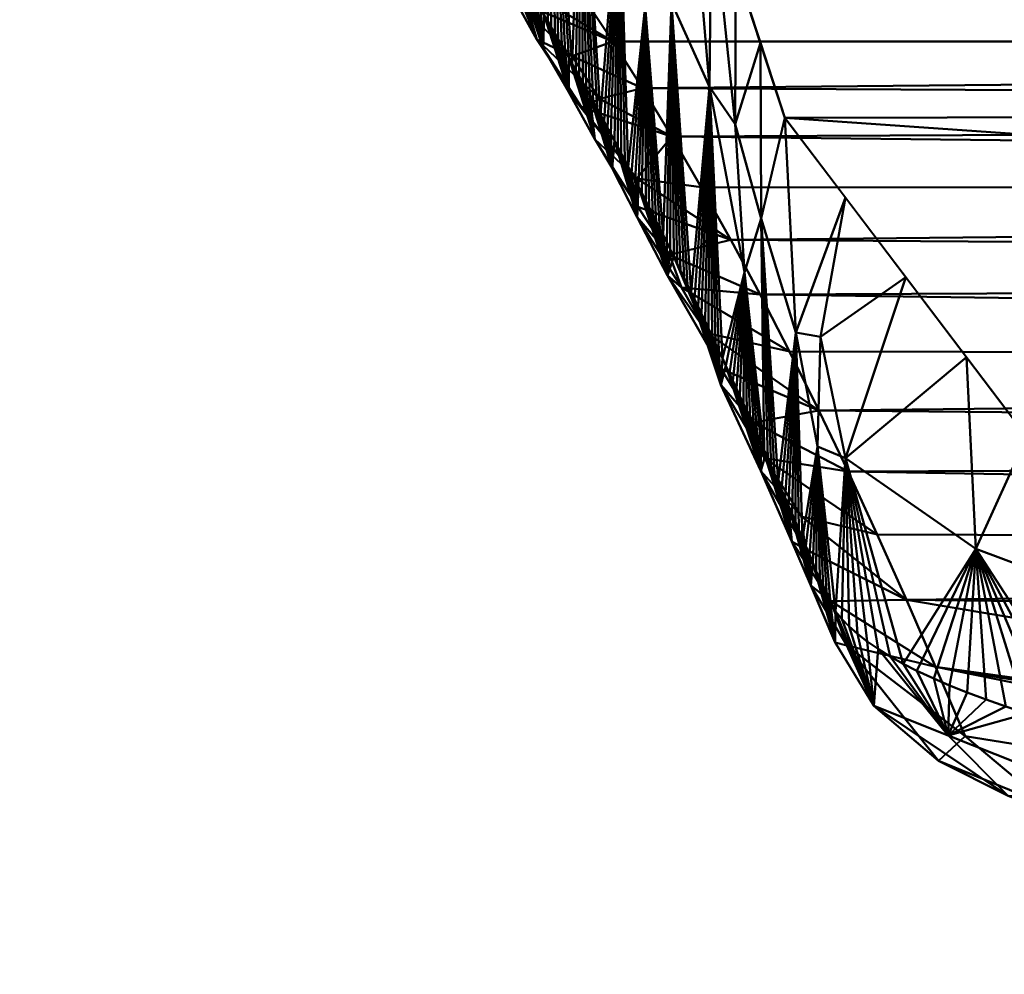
# Model space of a CAD drawing. Header units: millimetres. Extents: x -76 to 132, y -85 to 122.
# Tile 1 of 33: x -23.04 to -15.76, y -84.69 to -77.63. Entities that reach past the tile are written whole.
import ezdxf

# ---------------------------------------------------------------- set-up
doc = ezdxf.new("R2010")
doc.units = ezdxf.units.MM
doc.layers.add('P-SANR-FIXT', color=6, linetype='Continuous', lineweight=30)

# ---------------------------------------------------------------- blocks, each defined once
blk = doc.blocks.new('MODEL - MODEL-3635-View 1')
at = {"layer": 'P-SANR-FIXT', "lineweight": 40}
mesh = blk.add_polyface(dxfattribs=at)
corners = [(21.0471, -69.4147, -34.5494), (20.311, -70.7529, -43.0492), (19.5785, -72.3263, -51.509), (18.8493, -74.1034, -59.9286), (18.1242, -76.0881, -68.3021), (17.4032, -78.2858, -76.6284), (15.7029, -80.6607, -84.7672), (8.6573, -82.1631, -89.5435), (0, -82.2024, -89.6651), (-8.6828, -82.1618, -89.5394), (-15.5924, -80.7165, -84.9496), (-17.3812, -78.3564, -76.8821), (-18.1061, -76.1404, -68.5108), (-18.8357, -74.1387, -60.086), (-19.5693, -72.3472, -51.6144), (-20.3065, -70.7621, -43.1021), (-21.0473, -69.4147, -34.5494)]
mesh.append_faces([[corners[k] for k in face] for face in [(10, 8, 9)]], dxfattribs={"vtx0": -1})
mesh.append_faces([[corners[k] for k in face] for face in [(15, 2, 14), (12, 5, 11)]], dxfattribs={"vtx0": -1, "vtx1": -1})
mesh.append_faces([[corners[k] for k in face] for face in [(8, 10, 6)]], dxfattribs={"vtx0": -1, "vtx1": -1, "vtx2": -1})
mesh.append_faces([[corners[k] for k in face] for face in [(12, 4, 5), (4, 12, 13)]], dxfattribs={"vtx0": -1, "vtx2": -1})
mesh.append_faces([[corners[k] for k in face] for face in [(0, 1, 16), (7, 8, 6)]], dxfattribs={"vtx1": -1})
mesh.append_faces([[corners[k] for k in face] for face in [(2, 3, 14), (1, 2, 15), (15, 16, 1), (13, 14, 3), (3, 4, 13), (5, 6, 11), (10, 11, 6)]], dxfattribs={"vtx1": -1, "vtx2": -1})
mesh = blk.add_polyface(dxfattribs=at)
corners = [(-19.8495, -73.0666, -48.3789), (-19.9379, -71.5546, -47.3583), (-19.7536, -71.9509, -49.4863), (-19.8074, -74.6492, -48.8651), (-19.835, -76.5229, -48.5469), (-19.8609, -76.4845, -48.2469), (-19.757, -76.6393, -49.4467), (-19.783, -76.6003, -49.1468), (-19.6791, -76.7577, -50.3462), (-19.5859, -74.6085, -51.4226), (-19.7051, -76.718, -50.0464), (-19.7311, -76.6785, -49.7466), (-19.5753, -76.9186, -51.5452), (-19.6013, -76.878, -51.2455), (-18.8887, -76.0254, -59.4747), (-19.0966, -76.0458, -57.0737), (-19.1139, -74.6295, -56.8738), (-19.5494, -76.9594, -51.8449), (-19.5234, -77.0004, -52.1445), (-19.4975, -77.0416, -52.4441), (-19.4715, -77.083, -52.7437), (-19.2641, -77.4225, -55.1393), (-19.3015, -75.1119, -54.7076), (-19.2382, -77.4659, -55.4386), (-19.3419, -77.2935, -54.2412), (-19.3678, -77.251, -53.9417), (-19.3159, -77.3363, -54.5406), (-19.29, -77.3793, -54.8399), (-19.3937, -77.2087, -53.6423), (-19.1863, -77.5534, -56.0371), (-19.2123, -77.5095, -55.7378), (-19.3859, -72.7951, -53.7323), (-19.1345, -77.6417, -56.6354), (-19.1604, -77.5974, -56.3363), (-19.0568, -77.7759, -57.5328), (-19.0827, -77.731, -57.2337), (-19.1086, -77.6862, -56.9346), (-19.809, -76.5615, -48.8469), (-19.005, -77.8665, -58.1308), (-19.0309, -77.8211, -57.8318), (-19.4197, -77.1666, -53.3428), (-18.6056, -76.5668, -62.7435), (-18.7443, -78.3361, -61.1419), (-18.8357, -74.1387, -60.086), (-18.6533, -74.6391, -62.1922), (-18.3818, -76.4032, -65.3279), (-18.4709, -75.1395, -64.2984), (-18.4138, -77.5317, -64.9589), (-19.0191, -73.6908, -57.9681), (-19.5693, -72.3472, -51.6144), (-19.2025, -73.2429, -55.8502), (-19.4456, -77.1247, -53.0433), (-18.2204, -77.5038, -67.1917), (-18.1062, -76.1404, -68.5108), (-17.939, -78.1291, -70.4414), (-18.2886, -75.6399, -66.4046), (-19.6532, -76.7976, -50.646), (-19.6272, -76.8377, -50.9458), (-18.9533, -77.9579, -58.7288), (-17.925, -76.6944, -70.6036)]
mesh.append_faces([[corners[k] for k in face] for face in [(6, 3, 11), (12, 9, 17), (19, 9, 20), (21, 22, 23), (26, 22, 27), (24, 22, 26), (27, 22, 21), (4, 3, 37), (32, 15, 36), (31, 9, 49), (51, 22, 40), (37, 3, 7), (56, 9, 57)]], dxfattribs={"vtx0": -1, "vtx1": -1})
mesh.append_faces([[corners[k] for k in face] for face in [(8, 3, 9), (14, 15, 16), (22, 15, 23), (9, 31, 22), (9, 0, 2), (41, 42, 14), (45, 41, 46), (41, 45, 47), (14, 16, 48), (43, 41, 14), (52, 53, 54), (9, 22, 51), (9, 3, 0), (22, 16, 15), (14, 58, 15), (52, 45, 55), (22, 50, 16), (45, 52, 47)]], dxfattribs={"vtx0": -1, "vtx1": -1, "vtx2": -1})
mesh.append_faces([[corners[k] for k in face] for face in [(0, 1, 2), (3, 4, 5), (3, 8, 10), (9, 12, 13), (9, 18, 17), (9, 19, 18), (22, 24, 25), (15, 32, 33), (15, 39, 34), (41, 43, 44), (45, 46, 55), (16, 50, 48), (54, 53, 59)]], dxfattribs={"vtx0": -1, "vtx2": -1})
mesh.append_faces([[corners[k] for k in face] for face in [(6, 7, 3), (10, 11, 3), (25, 28, 22), (29, 30, 15), (30, 23, 15), (34, 35, 15), (35, 36, 15), (33, 29, 15), (38, 39, 15), (28, 40, 22), (31, 50, 22), (2, 49, 9), (48, 43, 14), (51, 20, 9), (56, 8, 9), (13, 57, 9), (55, 53, 52), (44, 46, 41)]], dxfattribs={"vtx1": -1, "vtx2": -1})
mesh = blk.add_polyface(dxfattribs=at)
corners = [(23.0389, -74.19, 0.0524), (19.9376, -74.2394, 11.5266), (11.5074, -74.4782, 19.9206), (0, -74.6085, 22.9929), (-11.5074, -74.4782, 19.9206), (-19.9376, -74.2394, 11.5266), (-23.0389, -74.19, 0.0525), (-22.8189, -74.2222, -2.4816), (-22.599, -74.27, -5.0153), (-22.3791, -74.3334, -7.5488), (-22.1592, -74.4125, -10.0818), (-21.9393, -74.5071, -12.6143), (-21.7196, -74.6173, -15.1461), (-21.4998, -74.7431, -17.6772), (-21.2802, -74.8845, -20.2075), (-21.0606, -75.0415, -22.7369), (-20.8412, -75.214, -25.2653), (-20.6218, -75.4021, -27.7926), (-20.4025, -75.6058, -30.3187), (-20.1833, -75.825, -32.8435), (-19.9643, -76.0598, -35.3669), (-19.7454, -76.3101, -37.8888), (-19.5266, -76.5759, -40.4092), (-19.3079, -76.8572, -42.9279), (-19.0894, -77.1541, -45.4448), (-18.8711, -77.4664, -47.9598), (-18.653, -77.7943, -50.4729), (-18.435, -78.1376, -52.984), (-18.2172, -78.4963, -55.4928), (-17.9996, -78.8705, -57.9995), (-17.7822, -79.2602, -60.5038), (-17.565, -79.6653, -63.0057), (-17.3481, -80.0857, -65.5051), (-17.1313, -80.5216, -68.0018), (-16.9148, -80.9728, -70.4959), (-16.6986, -81.4394, -72.9871), (-16.4826, -81.9213, -75.4754), (-16.2668, -82.4185, -77.9608), (-16.0491, -82.931, -80.4428), (-15.4374, -83.4434, -82.8503), (-14.183, -83.9147, -85.0048), (-12.3719, -84.3032, -86.7406), (-10.1358, -84.5706, -87.9151), (-7.6493, -84.6875, -88.4238), (-5.0998, -84.6913, -88.4404), (-2.5499, -84.6913, -88.4403), (0, -84.6913, -88.4404), (3.923, -84.6914, -88.4405), (7.845, -84.6843, -88.4098), (11.5536, -84.4223, -87.2656), (14.4148, -83.8465, -84.6965), (15.9326, -83.0905, -81.1999), (16.3166, -82.3024, -77.3874), (16.6487, -81.5492, -73.5615), (16.9814, -80.8323, -69.7287), (17.3147, -80.1518, -65.8893), (17.6486, -79.5076, -62.0437), (17.9829, -78.9, -58.1922), (18.3177, -78.3288, -54.3351), (18.653, -77.7943, -50.4729), (18.9887, -77.2963, -46.6058), (19.3247, -76.835, -42.7342), (19.6612, -76.4105, -38.8584), (19.998, -76.0226, -34.9788), (20.335, -75.6716, -31.0957), (20.6724, -75.3573, -27.2095), (21.01, -75.0799, -23.3205), (21.3478, -74.8393, -19.4291), (21.6858, -74.6356, -15.5356), (22.0239, -74.4688, -11.6403), (22.3621, -74.3389, -7.7437), (22.7005, -74.246, -3.846)]
mesh.append_faces([[corners[k] for k in face] for face in [(43, 41, 42), (50, 48, 49)]], dxfattribs={"vtx0": -1})
mesh.append_faces([[corners[k] for k in face] for face in [(10, 70, 9), (13, 68, 12), (1, 5, 0), (71, 8, 70), (70, 10, 69), (62, 22, 61), (63, 21, 62), (61, 24, 60), (67, 14, 66), (65, 18, 64), (64, 19, 63), (23, 61, 22), (55, 33, 54), (53, 36, 52), (60, 25, 59), (58, 28, 57), (57, 30, 56), (56, 31, 55), (48, 50, 47), (52, 47, 51), (25, 60, 24)]], dxfattribs={"vtx0": -1, "vtx1": -1})
mesh.append_faces([[corners[k] for k in face] for face in [(46, 52, 36)]], dxfattribs={"vtx0": -1, "vtx1": -1, "vtx2": -1})
mesh.append_faces([[corners[k] for k in face] for face in [(71, 7, 8), (0, 6, 7), (68, 11, 12), (69, 10, 11), (67, 13, 14), (66, 15, 16), (66, 14, 15), (65, 17, 18), (63, 20, 21), (63, 19, 20), (64, 18, 19), (65, 16, 17), (62, 21, 22), (2, 4, 5), (7, 71, 0), (16, 65, 66), (59, 25, 26), (58, 27, 28), (59, 26, 27), (57, 29, 30), (55, 32, 33), (55, 31, 32), (56, 30, 31), (57, 28, 29), (53, 34, 35), (46, 36, 37), (53, 35, 36), (44, 38, 39), (43, 40, 41), (34, 53, 54), (27, 58, 59), (40, 43, 44)]], dxfattribs={"vtx0": -1, "vtx2": -1})
mesh.append_faces([[corners[k] for k in face] for face in [(3, 4, 2)]], dxfattribs={"vtx1": -1})
mesh.append_faces([[corners[k] for k in face] for face in [(5, 6, 0), (8, 9, 70), (1, 2, 5), (68, 69, 11), (23, 24, 61), (67, 68, 13), (39, 40, 44), (37, 38, 44), (33, 34, 54), (45, 46, 37), (46, 47, 52), (50, 51, 47), (44, 45, 37)]], dxfattribs={"vtx1": -1, "vtx2": -1})
mesh = blk.add_polyface(dxfattribs=at)
corners = [(-19.0966, -76.0458, -57.0737), (-18.9791, -77.9121, -58.4298), (-19.005, -77.8665, -58.1308), (-18.8756, -78.0967, -59.6254), (-18.9015, -78.0502, -59.3266), (-18.8887, -76.0254, -59.4747), (-18.9274, -78.004, -59.0277), (-18.7698, -78.2891, -60.8475), (-18.798, -78.2375, -60.5217), (-18.7443, -78.3361, -61.1419), (-18.8239, -78.1903, -60.223), (-18.6056, -76.5668, -62.7435), (-18.6933, -78.4306, -61.7307), (-18.7188, -78.3832, -61.4363), (-17.7483, -78.4054, -72.6428), (-17.5564, -79.1029, -74.8595), (-17.6804, -79.4978, -73.4277), (-18.6423, -78.5259, -62.3193), (-18.6678, -78.4781, -62.025), (-17.925, -76.6944, -70.6036), (-17.7437, -77.2484, -72.6964), (-18.8497, -78.1434, -59.9242), (-18.5659, -78.6705, -63.202), (-18.5914, -78.6221, -62.9078), (-18.5404, -78.7191, -63.4961), (-18.4138, -77.5317, -64.9589), (-18.6168, -78.5739, -62.6136), (-18.464, -78.8663, -64.3784), (-18.4895, -78.817, -64.0844), (-18.2812, -79.2263, -66.4892), (-18.307, -79.1748, -66.1911), (-18.3845, -79.0215, -65.2968), (-18.4103, -78.9709, -64.9987), (-18.4386, -78.9157, -64.6724), (-18.515, -78.7679, -63.7903), (-18.2038, -79.3822, -67.383), (-18.2296, -79.33, -67.0851), (-18.2204, -77.5038, -67.1917), (-18.1523, -79.4872, -67.9787), (-18.178, -79.4345, -67.6809), (-18.2554, -79.278, -66.7871), (-18.0749, -79.6463, -68.872), (-18.1007, -79.593, -68.5743), (-18.1265, -79.54, -68.2765), (-17.939, -78.1291, -70.4414), (-18.3329, -79.1235, -65.8931), (-18.0233, -79.7535, -69.4673), (-17.9976, -79.8074, -69.7649), (-17.946, -79.9159, -70.36), (-17.9718, -79.8615, -70.0625), (-18.0491, -79.6998, -69.1697), (-17.8688, -80.0803, -71.2523), (-17.8945, -80.0253, -70.9549), (-17.9203, -79.9705, -70.6575), (-17.843, -80.1355, -71.5497), (-18.3587, -79.0724, -65.595), (-17.74, -80.3586, -72.7387), (-17.7658, -80.3025, -72.4415), (-17.6886, -80.4715, -73.333), (-17.7143, -80.4149, -73.0359), (-17.7915, -80.2466, -72.1443), (-17.8173, -80.191, -71.847), (-17.5625, -77.8024, -74.7892), (-18.9533, -77.9579, -58.7288), (-17.6628, -80.5282, -73.6301), (-17.6371, -80.5852, -73.9271)]
mesh.append_faces([[corners[k] for k in face] for face in [(10, 5, 8), (22, 11, 24), (40, 37, 36), (38, 37, 43), (46, 44, 47), (53, 44, 52), (51, 44, 54), (55, 25, 45), (31, 25, 55), (58, 16, 64), (33, 25, 32)]], dxfattribs={"vtx0": -1, "vtx1": -1})
mesh.append_faces([[corners[k] for k in face] for face in [(14, 15, 16), (24, 11, 25), (41, 37, 44), (44, 16, 54), (44, 14, 16), (19, 14, 44), (25, 37, 29)]], dxfattribs={"vtx0": -1, "vtx1": -1, "vtx2": -1})
mesh.append_faces([[corners[k] for k in face] for face in [(0, 1, 2), (5, 9, 7), (11, 12, 13), (11, 13, 9), (14, 19, 20), (5, 10, 21), (11, 22, 23), (11, 23, 26), (25, 27, 28), (25, 29, 30), (25, 31, 32), (11, 26, 17), (5, 21, 3), (37, 38, 39), (37, 39, 35), (37, 41, 42), (44, 46, 50), (44, 53, 48), (44, 50, 41), (16, 58, 59), (16, 59, 56), (16, 60, 61), (25, 34, 24), (0, 63, 1), (16, 65, 64)]], dxfattribs={"vtx0": -1, "vtx2": -1})
mesh.append_faces([[corners[k] for k in face] for face in [(3, 4, 5), (4, 6, 5), (7, 8, 5), (17, 18, 11), (18, 12, 11), (33, 27, 25), (28, 34, 25), (35, 36, 37), (42, 43, 37), (30, 45, 25), (48, 49, 44), (49, 47, 44), (51, 52, 44), (56, 57, 16), (57, 60, 16), (20, 62, 14), (61, 54, 16), (40, 29, 37), (6, 63, 5)]], dxfattribs={"vtx1": -1, "vtx2": -1})
mesh = blk.add_polyface(dxfattribs=at)
corners = [(-18.9791, -78.1686, -57.3129), (-19.169, -77.8396, -55.2244), (-19.1604, -77.5974, -56.3363), (-19.1863, -77.5534, -56.0371), (-19.1345, -77.6417, -56.6354), (-19.3678, -77.251, -53.9417), (-19.2147, -77.7791, -53.3927), (-19.3937, -77.2087, -53.6423), (-19.4456, -77.1247, -53.0433), (-19.4197, -77.1666, -53.3428), (-19.2123, -77.5095, -55.7378), (-19.2382, -77.4659, -55.4386), (-19.2641, -77.4225, -55.1393), (-19.3159, -77.3363, -54.5406), (-19.29, -77.3793, -54.8399), (-19.3419, -77.2935, -54.2412), (-18.9791, -77.9121, -58.4298), (-19.005, -77.8665, -58.1308), (-19.0309, -77.8211, -57.8318), (-19.0568, -77.7759, -57.5328), (-19.0827, -77.731, -57.2337), (-19.378, -77.4824, -50.3773), (-19.5494, -76.9594, -51.8449), (-18.8711, -77.4664, -47.9598), (-19.0894, -77.1541, -45.4448), (-19.6703, -77.0383, -46.7801), (-19.1086, -77.6862, -56.9346), (-19.3079, -76.8572, -42.9279), (-19.7544, -76.878, -44.9442), (-18.653, -77.7943, -50.4729), (-18.9545, -77.9022, -52.0368), (-18.435, -78.1376, -52.984), (-19.4859, -77.2916, -48.5781), (-19.4975, -77.0416, -52.4441), (-19.4715, -77.083, -52.7437), (-19.5234, -77.0004, -52.1445), (-18.7522, -78.217, -54.2461), (-18.8834, -78.2814, -56.0575)]
mesh.append_faces([[corners[k] for k in face] for face in [(5, 6, 7), (10, 1, 11), (11, 1, 12), (16, 0, 17), (18, 0, 19), (19, 0, 20), (27, 28, 24), (29, 30, 31), (35, 6, 22), (26, 0, 4), (23, 32, 29)]], dxfattribs={"vtx0": -1, "vtx1": -1})
mesh.append_faces([[corners[k] for k in face] for face in [(0, 1, 2), (6, 21, 22), (23, 25, 32), (5, 1, 6), (6, 36, 30), (29, 21, 30), (6, 30, 21), (30, 36, 31), (29, 32, 21), (37, 6, 1), (36, 6, 37)]], dxfattribs={"vtx0": -1, "vtx1": -1, "vtx2": -1})
mesh.append_faces([[corners[k] for k in face] for face in [(1, 3, 2), (0, 2, 4), (6, 8, 9), (6, 9, 7), (1, 13, 14), (1, 15, 13), (1, 5, 15), (0, 18, 17), (6, 33, 34), (6, 35, 33), (6, 34, 8)]], dxfattribs={"vtx0": -1, "vtx2": -1})
mesh.append_faces([[corners[k] for k in face] for face in [(14, 12, 1), (10, 3, 1), (23, 24, 25), (26, 20, 0)]], dxfattribs={"vtx1": -1, "vtx2": -1})
mesh = blk.add_polyface(dxfattribs=at)
corners = [(-17.1491, -81.709, -79.5628), (-17.14, -80.788, -79.6679), (-17.1235, -81.7704, -79.8589), (-17.3011, -79.9456, -77.8077), (-17.1188, -79.9774, -79.9139), (-17.5625, -77.8024, -74.7892), (-17.3813, -78.3564, -76.8821), (-17.5564, -79.1029, -74.8595), (-16.0396, -80.1265, -82.9327), (-16.9343, -80.8739, -81.4931), (-16.4869, -79.5365, -80.9158), (-17.6804, -79.4978, -73.4277), (-17.56, -80.7574, -74.818), (-17.5857, -80.6998, -74.5211), (-17.5343, -80.8153, -75.1149), (-17.6114, -80.6424, -74.2241), (-17.5086, -80.8733, -75.4117), (-17.4829, -80.9316, -75.7085), (-17.6371, -80.5852, -73.9271), (-17.4315, -81.0488, -76.3019), (-17.3801, -81.1669, -76.8952), (-17.4058, -81.1077, -76.5986), (-17.4572, -80.9901, -76.0052), (-15.5924, -80.7165, -84.9496), (-14.3914, -82.1329, -86.5115), (-15.9696, -81.5455, -84.2888), (-17.3288, -81.2858, -77.4883), (-17.3544, -81.2262, -77.1918), (-17.3031, -81.3456, -77.7848), (-17.2774, -81.4056, -78.0812), (-17.2517, -81.4658, -78.3776), (-17.1748, -81.6479, -79.2666), (-17.0073, -82.0071, -81.044), (-17.0442, -81.9509, -80.7467), (-17.0979, -81.8319, -80.1551), (-17.0722, -81.8935, -80.4509), (-17.2004, -81.587, -78.9703), (-16.9074, -82.1189, -81.6322), (-16.9617, -82.063, -81.3388), (-16.8444, -82.1745, -81.9239), (-16.7726, -82.23, -82.2136), (-16.6923, -82.2852, -82.501), (-16.6033, -82.3401, -82.786), (-16.5059, -82.3946, -83.0683), (-16.1635, -82.5556, -83.8963), (-16.2814, -82.5045, -83.634), (-16.033, -82.6082, -84.1652), (-15.7479, -82.7115, -84.6911), (-15.8944, -82.6602, -84.4303), (-17.2261, -81.5263, -78.674), (-15.5936, -82.7621, -84.9476), (-15.4317, -82.812, -85.1994), (-15.2622, -82.8609, -85.4464), (-15.0852, -82.9091, -85.6883), (-14.7097, -83.0024, -86.1561), (-14.9011, -82.9562, -85.925), (-16.406, -82.4459, -83.3327), (-17.7483, -78.4054, -72.6428), (-16.9341, -78.9464, -78.899)]
mesh.append_faces([[corners[k] for k in face] for face in [(0, 1, 2), (8, 9, 10), (12, 11, 14), (16, 7, 17), (14, 7, 16), (18, 11, 15), (20, 3, 27), (34, 1, 35), (40, 9, 41), (41, 9, 42), (42, 9, 43), (49, 1, 36), (46, 25, 48), (51, 25, 52), (30, 1, 49), (10, 4, 58), (32, 9, 38)]], dxfattribs={"vtx0": -1, "vtx1": -1})
mesh.append_faces([[corners[k] for k in face] for face in [(3, 4, 1), (3, 19, 7), (23, 24, 25), (9, 4, 10), (1, 9, 32), (4, 9, 1), (3, 7, 6), (1, 30, 3), (25, 24, 53), (57, 5, 7), (43, 9, 25), (11, 7, 14), (4, 3, 58), (9, 8, 25)]], dxfattribs={"vtx0": -1, "vtx1": -1, "vtx2": -1})
mesh.append_faces([[corners[k] for k in face] for face in [(11, 12, 13), (3, 21, 19), (3, 28, 26), (3, 29, 28), (3, 30, 29), (1, 0, 31), (1, 34, 2), (1, 33, 35), (9, 37, 38), (25, 44, 45), (25, 46, 44), (25, 47, 48), (25, 51, 50), (25, 53, 52), (24, 55, 53), (3, 6, 58), (25, 56, 43)]], dxfattribs={"vtx0": -1, "vtx2": -1})
mesh.append_faces([[corners[k] for k in face] for face in [(5, 6, 7), (13, 15, 11), (20, 21, 3), (19, 22, 7), (26, 27, 3), (22, 17, 7), (32, 33, 1), (31, 36, 1), (39, 37, 9), (40, 39, 9), (50, 47, 25), (54, 55, 24), (45, 56, 25), (8, 23, 25)]], dxfattribs={"vtx1": -1, "vtx2": -1})
mesh = blk.add_polyface(dxfattribs=at)
corners = [(-18.9791, -78.1686, -57.3129), (-18.4764, -78.8074, -58.5834), (-18.8834, -78.2814, -56.0575), (-18.6597, -78.7304, -61.2235), (-18.6423, -78.5259, -62.3193), (-18.4733, -79.0926, -62.9723), (-18.6678, -78.4781, -62.025), (-18.7855, -78.5151, -59.3983), (-18.8239, -78.1903, -60.223), (-18.7698, -78.2891, -60.8475), (-18.7443, -78.3361, -61.1419), (-18.6933, -78.4306, -61.7307), (-18.7188, -78.3832, -61.4363), (-18.4895, -78.817, -64.0844), (-18.515, -78.7679, -63.7903), (-18.5404, -78.7191, -63.4961), (-18.5659, -78.6705, -63.202), (-18.5914, -78.6221, -62.9078), (-18.6168, -78.5739, -62.6136), (-18.9791, -77.9121, -58.4298), (-18.9533, -77.9579, -58.7288), (-18.798, -78.2375, -60.5217), (-18.8497, -78.1434, -59.9242), (-18.8756, -78.0967, -59.6254), (-18.9015, -78.0502, -59.3266), (-19.169, -77.8396, -55.2244), (-18.9274, -78.004, -59.0277), (-18.2172, -78.4963, -55.4928), (-18.435, -78.1376, -52.984), (-18.7522, -78.217, -54.2461), (-18.464, -78.8663, -64.3784), (-18.4693, -79.0158, -60.8577), (-17.7822, -79.2602, -60.5038), (-17.9996, -78.8706, -57.9995), (-18.4386, -78.9157, -64.6724), (-18.2505, -79.5232, -65.6628)]
mesh.append_faces([[corners[k] for k in face] for face in [(6, 3, 11), (11, 3, 12), (13, 5, 14), (14, 5, 15), (16, 5, 17), (8, 7, 22), (27, 1, 33)]], dxfattribs={"vtx0": -1, "vtx1": -1})
mesh.append_faces([[corners[k] for k in face] for face in [(0, 1, 2), (3, 4, 5), (3, 7, 8), (0, 2, 25), (7, 3, 31), (0, 19, 7), (0, 7, 1), (27, 2, 1), (7, 31, 1), (5, 31, 3), (27, 29, 2), (32, 1, 31)]], dxfattribs={"vtx0": -1, "vtx1": -1, "vtx2": -1})
mesh.append_faces([[corners[k] for k in face] for face in [(3, 9, 10), (5, 18, 17), (5, 16, 15), (5, 4, 18), (7, 19, 20), (3, 8, 21), (7, 23, 22), (7, 24, 23), (1, 32, 33), (7, 20, 26), (3, 10, 12)]], dxfattribs={"vtx0": -1, "vtx2": -1})
mesh.append_faces([[corners[k] for k in face] for face in [(6, 4, 3), (26, 24, 7), (21, 9, 3), (27, 28, 29), (13, 30, 5), (30, 34, 35)]], dxfattribs={"vtx1": -1, "vtx2": -1})
mesh = blk.add_polyface(dxfattribs=at)
corners = [(-17.8527, -80.2147, -67.9784), (-18.1522, -79.4872, -67.9787), (-18.1265, -79.54, -68.2765), (-18.178, -79.4345, -67.6809), (-18.2038, -79.3822, -67.383), (-18.2505, -79.5232, -65.6628), (-17.8552, -80.3318, -70.1213), (-18.1007, -79.593, -68.5743), (-17.946, -79.9159, -70.36), (-17.9203, -79.9705, -70.6575), (-17.9718, -79.8615, -70.0625), (-17.9976, -79.8074, -69.7649), (-18.0233, -79.7535, -69.4673), (-18.0491, -79.6998, -69.1697), (-18.0749, -79.6463, -68.872), (-17.3481, -80.0857, -65.5051), (-18.1451, -79.6114, -64.3776), (-17.9548, -79.9494, -66.1757), (-18.4386, -78.9157, -64.6724), (-18.4103, -78.9709, -64.9987), (-18.4733, -79.0926, -62.9723), (-18.464, -78.8663, -64.3784), (-18.3845, -79.0215, -65.2968), (-18.2296, -79.33, -67.0851), (-18.2554, -79.278, -66.7871), (-18.2812, -79.2263, -66.4892), (-18.3329, -79.1235, -65.8931), (-18.307, -79.1748, -66.1911), (-18.3587, -79.0724, -65.595), (-17.7822, -79.2602, -60.5038), (-18.2353, -79.3705, -62.5893), (-17.565, -79.6653, -63.0057), (-17.8688, -80.0803, -71.2523), (-17.843, -80.1355, -71.5497), (-17.8945, -80.0253, -70.9549), (-18.4693, -79.0158, -60.8577)]
mesh.append_faces([[corners[k] for k in face] for face in [(3, 0, 4), (10, 6, 11), (12, 6, 13), (13, 6, 14), (14, 6, 7), (23, 5, 24), (24, 5, 25), (29, 30, 31), (7, 0, 2), (25, 5, 27)]], dxfattribs={"vtx0": -1, "vtx1": -1})
mesh.append_faces([[corners[k] for k in face] for face in [(4, 0, 5), (6, 0, 7), (15, 16, 17), (5, 20, 21), (20, 5, 16), (17, 5, 0), (35, 20, 30), (16, 31, 30), (16, 5, 17), (30, 20, 16), (35, 30, 29)]], dxfattribs={"vtx0": -1, "vtx1": -1, "vtx2": -1})
mesh.append_faces([[corners[k] for k in face] for face in [(0, 1, 2), (6, 8, 9), (5, 18, 19), (5, 26, 27), (5, 28, 26), (5, 22, 28), (5, 23, 4), (6, 32, 33), (6, 34, 32)]], dxfattribs={"vtx0": -1, "vtx2": -1})
mesh.append_faces([[corners[k] for k in face] for face in [(3, 1, 0), (12, 11, 6), (19, 22, 5), (10, 8, 6), (9, 34, 6), (15, 31, 16)]], dxfattribs={"vtx1": -1, "vtx2": -1})
mesh = blk.add_polyface(dxfattribs=at)
corners = [(-17.2598, -81.3062, -73.3005), (-17.5588, -80.9689, -73.3819), (-17.2325, -81.5464, -75.1009), (-17.5328, -80.8741, -71.5401), (-16.9148, -80.9728, -70.4959), (-17.611, -80.6095, -69.7319), (-17.4829, -80.9316, -75.7085), (-17.329, -81.4912, -76.3605), (-17.5086, -80.8733, -75.4117), (-17.5343, -80.8153, -75.1149), (-17.56, -80.7574, -74.818), (-17.5857, -80.6998, -74.5211), (-17.6114, -80.6424, -74.2241), (-17.3287, -81.2858, -77.4883), (-17.3031, -81.3456, -77.7848), (-17.1894, -81.8152, -78.1458), (-17.3801, -81.1669, -76.8952), (-17.3544, -81.2262, -77.1918), (-17.4058, -81.1077, -76.5986), (-17.4315, -81.0488, -76.3019), (-17.4572, -80.9901, -76.0052), (-17.8552, -80.3318, -70.1213), (-17.8173, -80.191, -71.847), (-17.843, -80.1355, -71.5497), (-17.6371, -80.5852, -73.9271), (-17.6628, -80.5282, -73.6301), (-17.6886, -80.4715, -73.333), (-17.74, -80.3586, -72.7387), (-17.7143, -80.4149, -73.0359), (-17.7658, -80.3025, -72.4415), (-17.7915, -80.2466, -72.1443), (-17.2774, -81.4056, -78.0812), (-17.2517, -81.4658, -78.3776), (-17.1313, -80.5216, -68.0018), (-17.8527, -80.2147, -67.9784), (-17.9548, -79.9494, -66.1757), (-17.3481, -80.0857, -65.5051)]
mesh.append_faces([[corners[k] for k in face] for face in [(6, 7, 8), (8, 7, 9), (10, 1, 11), (11, 1, 12), (9, 7, 10), (18, 7, 19), (19, 7, 20), (20, 7, 6), (24, 1, 25), (25, 1, 26), (31, 15, 14)]], dxfattribs={"vtx0": -1, "vtx1": -1})
mesh.append_faces([[corners[k] for k in face] for face in [(0, 1, 2), (3, 4, 5), (1, 21, 22), (7, 1, 10), (7, 2, 1), (3, 1, 0), (7, 17, 15), (5, 21, 3), (33, 34, 5), (5, 34, 21), (33, 35, 34), (3, 21, 1)]], dxfattribs={"vtx0": -1, "vtx1": -1, "vtx2": -1})
mesh.append_faces([[corners[k] for k in face] for face in [(7, 16, 17), (7, 18, 16), (1, 27, 28), (1, 29, 27), (1, 30, 29), (1, 24, 12), (15, 31, 32), (15, 17, 13), (1, 22, 30), (35, 33, 36)]], dxfattribs={"vtx0": -1, "vtx2": -1})
mesh.append_faces([[corners[k] for k in face] for face in [(13, 14, 15), (23, 22, 21), (28, 26, 1)]], dxfattribs={"vtx1": -1, "vtx2": -1})
mesh = blk.add_polyface(dxfattribs=at)
corners = [(-16.9234, -82.259, -78.6532), (-16.2461, -83.1115, -81.79), (-16.0491, -82.931, -80.4428), (-16.6923, -82.2852, -82.501), (-16.1735, -82.9258, -83.6574), (-16.7243, -82.7049, -81.627), (-17.0099, -82.2369, -79.8721), (-17.1894, -81.8152, -78.1458), (-16.8444, -82.1745, -81.9239), (-16.9074, -82.1189, -81.6322), (-17.1235, -81.7704, -79.8589), (-17.0979, -81.8319, -80.1551), (-16.7726, -82.23, -82.2136), (-16.9617, -82.063, -81.3388), (-17.0073, -82.0071, -81.044), (-16.5059, -82.3946, -83.0683), (-16.6033, -82.3401, -82.786), (-16.406, -82.4459, -83.3327), (-17.2261, -81.5263, -78.674), (-17.2004, -81.587, -78.9703), (-17.2517, -81.4658, -78.3776), (-17.1748, -81.6479, -79.2666), (-17.0442, -81.9509, -80.7467), (-17.0722, -81.8935, -80.4509), (-17.2325, -81.5464, -75.1009), (-17.329, -81.4912, -76.3605), (-17.0413, -81.9323, -76.8676), (-17.1491, -81.709, -79.5628), (-16.4826, -81.9213, -75.4754), (-16.2668, -82.4185, -77.9608), (-17.5328, -80.8741, -71.5401), (-16.6986, -81.4394, -72.9871), (-16.9148, -80.9728, -70.4959), (-17.2598, -81.3062, -73.3005), (-17.1313, -80.5216, -68.0018), (-17.611, -80.6095, -69.7319)]
mesh.append_faces([[corners[k] for k in face] for face in [(8, 5, 9), (12, 5, 8), (9, 5, 13), (15, 4, 16), (18, 7, 20), (21, 7, 19), (22, 6, 23), (14, 6, 22), (28, 26, 29), (34, 35, 32), (23, 6, 11)]], dxfattribs={"vtx0": -1, "vtx1": -1})
mesh.append_faces([[corners[k] for k in face] for face in [(0, 1, 2), (3, 4, 5), (6, 0, 7), (24, 25, 26), (5, 0, 6), (14, 5, 6), (25, 7, 26), (5, 1, 0), (26, 28, 24), (28, 33, 24), (26, 7, 0), (31, 30, 33), (7, 21, 6), (0, 29, 26)]], dxfattribs={"vtx0": -1, "vtx1": -1, "vtx2": -1})
mesh.append_faces([[corners[k] for k in face] for face in [(6, 10, 11), (5, 14, 13), (5, 12, 3), (4, 3, 16), (7, 18, 19), (30, 31, 32), (0, 2, 29), (33, 28, 31), (6, 27, 10)]], dxfattribs={"vtx0": -1, "vtx2": -1})
mesh.append_faces([[corners[k] for k in face] for face in [(15, 17, 4), (21, 27, 6)]], dxfattribs={"vtx1": -1, "vtx2": -1})
mesh = blk.add_polyface(dxfattribs=at)
corners = [(-12.3719, -84.3032, -86.7406), (-14.3925, -83.8725, -85.7067), (-12.9337, -84.0722, -87.3438), (-13.1856, -83.2938, -87.602), (-12.9437, -83.3304, -87.7817), (-12.6964, -83.3655, -87.9541), (-12.4438, -83.3991, -88.1191), (-13.4219, -83.2559, -87.4152), (-14.0947, -83.1345, -86.8142), (-13.8766, -83.1762, -87.0211), (-14.94, -83.417, -85.658), (-12.1862, -83.4313, -88.2764), (-11.9239, -83.4619, -88.426), (-13.6523, -83.2167, -87.2215), (-16.1735, -82.9258, -83.6574), (-15.5937, -82.7621, -84.9476), (-14.2961, -83.0937, -86.6116), (-15.7479, -82.7115, -84.6911), (-15.8944, -82.6602, -84.4302), (-15.2622, -82.8609, -85.4464), (-15.4317, -82.812, -85.1994), (-14.901, -82.9562, -85.925), (-15.0852, -82.9091, -85.6883), (-15.7301, -83.3705, -84.0152), (-14.5202, -83.0456, -86.3718), (-14.7097, -83.0024, -86.1561), (-14.183, -83.9147, -85.0048), (-15.4374, -83.4434, -82.8503), (-16.033, -82.6082, -84.1652), (-16.1635, -82.5556, -83.8963), (-16.2814, -82.5045, -83.634), (-16.406, -82.4459, -83.3327), (-16.0491, -82.931, -80.4428), (-16.2461, -83.1115, -81.79), (-16.7243, -82.7049, -81.627)]
mesh.append_faces([[corners[k] for k in face] for face in [(11, 2, 6), (8, 10, 16), (17, 14, 18), (19, 10, 20), (21, 10, 22), (22, 10, 19), (16, 10, 24), (28, 14, 29), (30, 14, 31), (32, 33, 27), (5, 2, 4), (24, 10, 25)]], dxfattribs={"vtx0": -1, "vtx1": -1})
mesh.append_faces([[corners[k] for k in face] for face in [(0, 1, 2), (10, 13, 2), (10, 14, 15), (23, 14, 10), (1, 10, 2), (1, 23, 10), (23, 34, 14), (26, 23, 1), (23, 33, 34), (23, 27, 33)]], dxfattribs={"vtx0": -1, "vtx1": -1, "vtx2": -1})
mesh.append_faces([[corners[k] for k in face] for face in [(2, 3, 4), (2, 5, 6), (10, 9, 13), (14, 17, 15)]], dxfattribs={"vtx0": -1, "vtx2": -1})
mesh.append_faces([[corners[k] for k in face] for face in [(7, 3, 2), (8, 9, 10), (11, 12, 2), (13, 7, 2), (21, 25, 10), (0, 26, 1), (26, 27, 23), (28, 18, 14), (30, 29, 14), (15, 20, 10)]], dxfattribs={"vtx1": -1, "vtx2": -1})

msp = doc.modelspace()

# ---------------------------------------------------------------- block references
at = {"layer": 'P-SANR-FIXT', "lineweight": 40}
msp.add_blockref('MODEL - MODEL-3635-View 1', (0, 0), dxfattribs=at)

doc.saveas('drawing.dxf')
